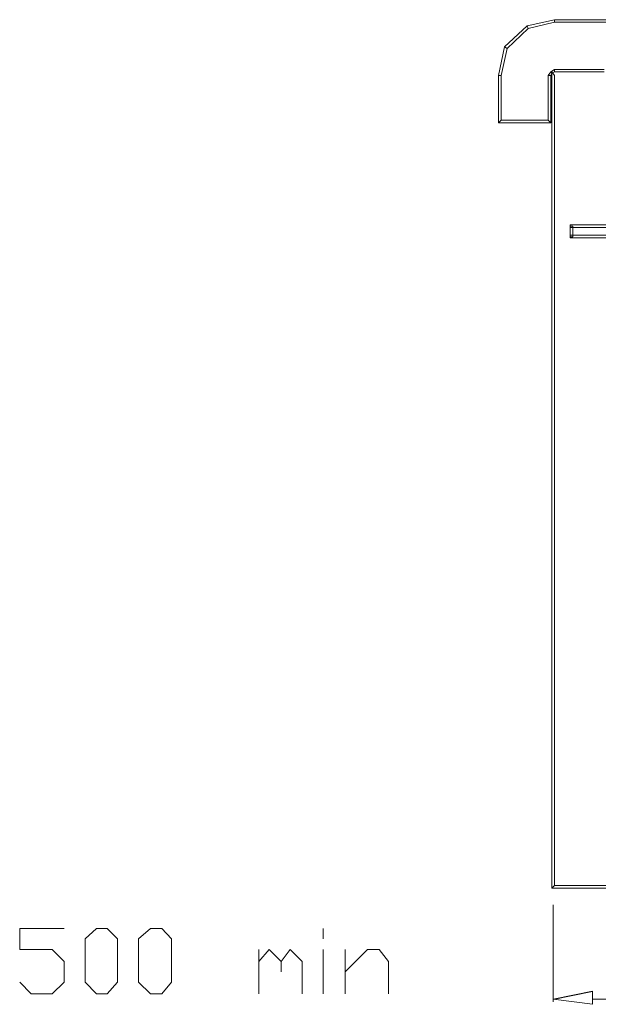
# Model space of a CAD drawing. Header units: metres. Extents: x -81 to 1042, y -541 to 334.
# Tile 124 of 130: x 926.53 to 927.64, y 242.12 to 244.01. Entities that reach past the tile are written whole.
import ezdxf

# ---------------------------------------------------------------- set-up
doc = ezdxf.new("R2010")
doc.units = ezdxf.units.M
doc.layers.add('LAYER 1', color=7, linetype='Continuous', lineweight=20)

msp = doc.modelspace()

# ---------------------------------------------------------------- linework, layer by layer
msp.add_line((927.5513, 242.1336), (927.6263, 242.1486))
at = {"layer": 'LAYER 1', "color": 7}
for p, q in [((927.5013, 243.9936), (927.5533, 244.0056)), ((927.5533, 244.0056), (927.5533, 244.0006)), ((927.7633, 244.0056), (927.5533, 244.0056)), ((927.5533, 244.0056), (927.5533, 244.0006)), ((927.4583, 243.9536), (927.5013, 243.9936)), ((927.5033, 243.9886), (927.4633, 243.9506)), ((927.5013, 243.9936), (927.5033, 243.9886)), ((927.5033, 243.9886), (927.5013, 243.9936)), ((927.5533, 244.0006), (927.5033, 243.9886)), ((927.5533, 244.0006), (927.7633, 244.0006)), ((927.4463, 243.8986), (927.4583, 243.9536)), ((927.4633, 243.9506), (927.4513, 243.8986)), ((927.4583, 243.9536), (927.4633, 243.9506)), ((927.4633, 243.9506), (927.4583, 243.9536)), ((927.5463, 243.9056), (927.5533, 243.9106)), ((927.6483, 243.9106), (927.5533, 243.9106)), ((927.5533, 243.9106), (927.5533, 243.9056)), ((927.5533, 243.9106), (927.5533, 243.9056)), ((927.4513, 243.8986), (927.4463, 243.8986)), ((927.4463, 243.8986), (927.4463, 243.8086)), ((927.4513, 243.8986), (927.4463, 243.8986)), ((927.4513, 243.8136), (927.4513, 243.8986)), ((927.5413, 243.8986), (927.5463, 243.9056)), ((927.5463, 243.8986), (927.5413, 243.8986)), ((927.5463, 243.8986), (927.5413, 243.8986)), ((927.5413, 243.8986), (927.5413, 243.8136)), ((927.5463, 243.9056), (927.5483, 243.9036)), ((927.5483, 243.9036), (927.5463, 243.9056)), ((927.5483, 243.9036), (927.5463, 243.8986)), ((927.5463, 243.8086), (927.5463, 243.8986)), ((927.5533, 243.9056), (927.5483, 243.9036)), ((927.5533, 243.8986), (927.5483, 243.9056)), ((927.5483, 243.9056), (927.5483, 242.3456)), ((927.5533, 243.9056), (927.6483, 243.9056)), ((927.5533, 242.3506), (927.5533, 243.8986)), ((927.4513, 243.8136), (927.4463, 243.8086)), ((927.4463, 243.8086), (927.4513, 243.8136)), ((927.5413, 243.8136), (927.4513, 243.8136)), ((927.5413, 243.8136), (927.5463, 243.8086)), ((927.5463, 243.8086), (927.5413, 243.8136)), ((927.4463, 243.8086), (927.5463, 243.8086)), ((927.7363, 243.6136), (927.5833, 243.6136)), ((927.5833, 243.6136), (927.5833, 243.6086)), ((927.5883, 243.6106), (927.5833, 243.6106)), ((927.5833, 243.6106), (927.5833, 243.5906)), ((927.5833, 243.6086), (927.7363, 243.6086)), ((927.5883, 243.5906), (927.5883, 243.6106)), ((927.7363, 243.5936), (927.5833, 243.5936)), ((927.5833, 243.5936), (927.5833, 243.5886)), ((927.5833, 243.5906), (927.5883, 243.5906)), ((927.5833, 243.5886), (927.7363, 243.5886)), ((927.5533, 243.0056), (927.5533, 243.0186)), ((927.5533, 242.3506), (927.5483, 242.3456)), ((927.5483, 242.3456), (927.5533, 242.3506)), ((927.5483, 242.3456), (928.1413, 242.3456)), ((928.1363, 242.3506), (927.5533, 242.3506)), ((927.5513, 242.3136), (927.5513, 242.1286)), ((926.5313, 242.2286), (926.5313, 242.2686)), ((926.5313, 242.2686), (926.6163, 242.2686)), ((926.6563, 242.2486), (926.6783, 242.2686)), ((926.6783, 242.2686), (926.6983, 242.2686)), ((926.6983, 242.2686), (926.7183, 242.2486)), ((926.7583, 242.2486), (926.7813, 242.2686)), ((926.7813, 242.2686), (926.8033, 242.2686)), ((926.8033, 242.2686), (926.8213, 242.2486)), ((927.1113, 242.2486), (927.1113, 242.2686)), ((926.6563, 242.1656), (926.6563, 242.2486)), ((926.7183, 242.2486), (926.7183, 242.1656)), ((926.7583, 242.1656), (926.7583, 242.2486)), ((926.8213, 242.2486), (926.8213, 242.1656)), ((926.5933, 242.2286), (926.5313, 242.2286)), ((926.6163, 242.2056), (926.5933, 242.2286)), ((926.9883, 242.2056), (927.0083, 242.2286)), ((926.9883, 242.1436), (926.9883, 242.2286)), ((927.0083, 242.2286), (927.0313, 242.2056)), ((927.0313, 242.2056), (927.0483, 242.2286)), ((927.0483, 242.2286), (927.0713, 242.2056)), ((927.1113, 242.1436), (927.1113, 242.2286)), ((927.1533, 242.1856), (927.1963, 242.2286)), ((927.1533, 242.1436), (927.1533, 242.2286)), ((927.1963, 242.2286), (927.2183, 242.2286)), ((927.2183, 242.2286), (927.2363, 242.2056)), ((926.6163, 242.1656), (926.6163, 242.2056)), ((927.0313, 242.2056), (927.0313, 242.1856)), ((927.0713, 242.2056), (927.0713, 242.1436)), ((927.2363, 242.2056), (927.2363, 242.1436)), ((926.5313, 242.1656), (926.5533, 242.1436)), ((926.5933, 242.1436), (926.6163, 242.1656)), ((926.6783, 242.1436), (926.6563, 242.1656)), ((926.7183, 242.1656), (926.6983, 242.1436)), ((926.7813, 242.1436), (926.7583, 242.1656)), ((926.8213, 242.1656), (926.8033, 242.1436)), ((926.5533, 242.1436), (926.5933, 242.1436)), ((926.6983, 242.1436), (926.6783, 242.1436)), ((926.8033, 242.1436), (926.7813, 242.1436)), ((927.6263, 242.1336), (929.0283, 242.1336))]:
    msp.add_line(p, q, dxfattribs=at)
at = {"layer": 'LAYER 1'}
for p, q in [((927.6263, 242.1486), (927.6263, 242.1236)), ((927.6263, 242.1236), (927.5513, 242.1336))]:
    msp.add_line(p, q, dxfattribs=at)

doc.saveas('drawing.dxf')
